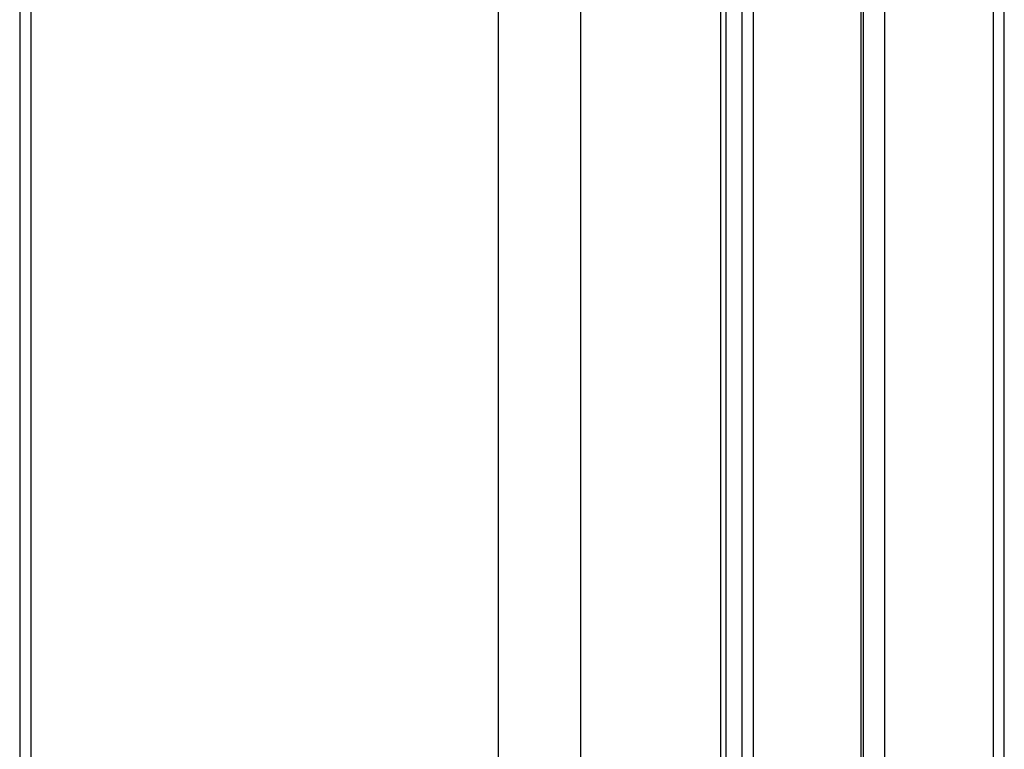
# Model space of a CAD drawing. Header units: millimetres. Extents: x 1591 to 17407, y 888 to 16227.
# Tile 61 of 78: x 12007 to 12252, y 5278 to 5460. Entities that reach past the tile are written whole.
import ezdxf

# ---------------------------------------------------------------- set-up
doc = ezdxf.new("R2010")
doc.units = ezdxf.units.MM

msp = doc.modelspace()

# ---------------------------------------------------------------- linework, layer by layer
at = {"color": 7, "linetype": 'Continuous', "lineweight": 25, "ltscale": 2}
for p, q in [((12006.58, 7229.05), (12006.58, 1481.05)), ((12182.99, 5186.93), (12182.99, 5698.11)), ((12217.23, 5199.67), (12217.23, 5698.11)), ((12252.39, 5193.18), (12252.39, 5698.11))]:
    msp.add_line(p, q, dxfattribs=at)
at = {"color": 8, "linetype": 'Continuous', "lineweight": 25, "ltscale": 2}
for p, q in [((12009.36, 7229.05), (12009.36, 1481.05)), ((12126.06, 7229.05), (12126.06, 1481.05)), ((12146.58, 7229.05), (12146.58, 1481.05)), ((12181.61, 5184.52), (12181.61, 5698.11)), ((12186.91, 5192.47), (12186.91, 5698.11)), ((12189.7, 5698.11), (12189.7, 5195.41)), ((12216.64, 5199.9), (12216.64, 5698.11)), ((12222.52, 5698.11), (12222.52, 5196.73)), ((12249.57, 5698.11), (12249.57, 5193.53))]:
    msp.add_line(p, q, dxfattribs=at)

doc.saveas('drawing.dxf')
